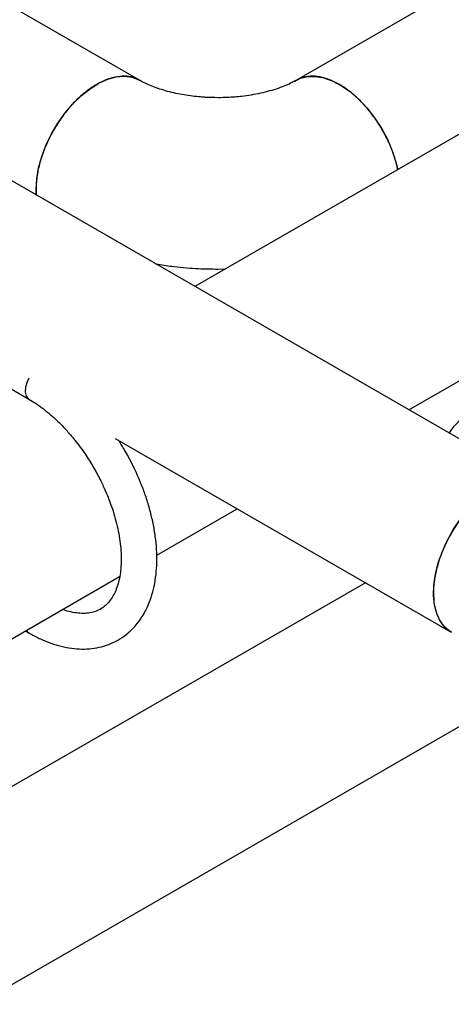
# Model space of a CAD drawing. Header units: millimetres. Extents: x 0 to 841, y 0 to 594.
# Tile 128 of 256: x 738.18 to 741.57, y 186.88 to 194.63. Entities that reach past the tile are written whole.
import ezdxf

# ---------------------------------------------------------------- set-up
doc = ezdxf.new("R2010")
doc.units = ezdxf.units.MM
doc.layers.add('TRAIT-FORT', color=4, linetype='Continuous', lineweight=25)

msp = doc.modelspace()

# ---------------------------------------------------------------- linework, layer by layer
at = {"layer": 'TRAIT-FORT', "color": 4, "linetype": 'Continuous', "lineweight": 25}
for p, q in [((739.1231, 194.1495), (731.8286, 198.3603)), ((742.2457, 190.9751), (730.5693, 197.7158)), ((744.8523, 196.7455), (740.3555, 194.1496)), ((744.8554, 195.5842), (739.5585, 192.5264)), ((739.7393, 192.6639), (739.7996, 192.6655)), ((741.2387, 191.5565), (742.559, 192.3187)), ((737.6064, 192.0143), (738.2527, 191.6412)), ((738.9321, 191.3315), (741.5718, 189.8077)), ((739.2576, 190.4128), (739.8906, 190.7782)), ((718.1287, 178.2154), (738.9666, 190.2448)), ((740.8978, 190.1968), (724.6926, 180.8419)), ((738.2264, 189.8175), (738.2527, 189.8024)), ((725.3666, 179.6744), (742.2045, 189.3945))]:
    msp.add_line(p, q, dxfattribs=at)
at = {"layer": 'TRAIT-FORT', "color": 4, "linetype": 'Continuous', "lineweight": 25, "flags": 128}
for points in [[(738.3112, 193.2465), (738.3096, 193.2907), (738.3147, 193.3737), (738.3298, 193.4609), (738.3546, 193.5503), (738.3887, 193.64), (738.4312, 193.7282), (738.4813, 193.8128), (738.5379, 193.8923), (738.5998, 193.9647), (738.6656, 194.0287), (738.734, 194.0828), (738.8036, 194.1258), (738.8727, 194.157), (738.94, 194.1755), (739.0041, 194.1811), (739.0634, 194.1735), (739.1169, 194.153), (739.1231, 194.1495)], [(740.3391, 194.1392), (740.3876, 194.1649), (740.4442, 194.179), (740.506, 194.18), (740.5719, 194.1679), (740.6403, 194.143), (740.7098, 194.1058), (740.779, 194.0571), (740.8463, 193.9979), (740.9104, 193.9295), (740.9697, 193.8534), (741.0232, 193.7711), (741.0697, 193.6845), (741.108, 193.5953), (741.1376, 193.5055), (741.152, 193.4463)], [(738.2541, 191.8052), (738.2398, 191.7771), (738.2267, 191.7351), (738.2241, 191.6961), (738.2321, 191.6642), (738.2499, 191.643), (738.2531, 191.641)], [(741.5554, 191.3736), (741.5945, 191.4273), (741.6531, 191.4876), (741.7195, 191.5361), (741.793, 191.5725), (741.873, 191.5962), (741.9586, 191.6072), (742.049, 191.6053), (742.1433, 191.5905), (742.2406, 191.563), (742.3398, 191.523), (742.44, 191.4709)], [(741.5718, 189.8077), (741.5657, 189.8113), (741.5212, 189.8474), (741.4849, 189.8951), (741.4577, 189.9533), (741.4401, 190.0209), (741.4325, 190.0963), (741.435, 190.1781), (741.4477, 190.2644), (741.4701, 190.3534), (741.5019, 190.4432), (741.5424, 190.5319), (741.5907, 190.6177), (741.6458, 190.6986), (741.7065, 190.7729), (741.7715, 190.8391), (741.8394, 190.8958), (741.9088, 190.9417)], [(738.2339, 189.8218), (738.2398, 189.8132), (738.2525, 189.8025)]]:
    msp.add_lwpolyline(points, dxfattribs=at)
at = {"layer": 'TRAIT-FORT', "color": 4, "linetype": 'Continuous', "lineweight": 25}
for points, knots in [([(739.1225, 194.1475), (739.1164, 194.1517), (739.092, 194.1685), (739.0402, 194.1805), (738.9687, 194.1826), (738.892, 194.1662), (738.8117, 194.1328), (738.7315, 194.0836), (738.652, 194.0192), (738.5771, 193.9426), (738.5074, 193.8545), (738.4463, 193.7591), (738.3943, 193.6573), (738.3538, 193.5539), (738.3252, 193.4497), (738.3123, 193.3622), (738.3081, 193.2933), (738.3115, 193.2603), (738.313, 193.2454)], [0, 0, 0, 0, 0.023314, 0.093326, 0.161364, 0.231376, 0.299414, 0.369426, 0.437464, 0.507476, 0.575514, 0.645526, 0.713564, 0.783576, 0.851614, 0.921626, 0.964733, 1, 1, 1, 1]), ([(741.1506, 193.4455), (741.148, 193.4597), (741.1394, 193.5072), (741.111, 193.5917), (741.067, 193.6944), (741.0111, 193.7946), (740.9469, 193.8874), (740.8749, 193.9718), (740.7983, 194.044), (740.718, 194.1033), (740.6378, 194.1468), (740.5583, 194.1742), (740.4835, 194.1838), (740.4138, 194.1772), (740.3747, 194.1585), (740.3551, 194.1491)], [0, 0, 0, 0, 0.0341533, 0.1136522, 0.1954566, 0.2749556, 0.35676, 0.4362589, 0.5180633, 0.5975623, 0.6793667, 0.7588657, 0.8406701, 0.920169, 1, 1, 1, 1]), ([(739.7393, 194.0119), (739.7068, 194.0125), (739.661, 194.0132), (739.5941, 194.0181), (739.5376, 194.0239), (739.4723, 194.0334), (739.4069, 194.046), (739.3426, 194.0617), (739.2818, 194.0799), (739.2257, 194.1001), (739.1765, 194.1214), (739.1423, 194.1383), (739.1274, 194.1473), (739.1238, 194.1495)], [0, 0, 0, 0, 0.130739, 0.184528, 0.273205, 0.364573, 0.461538, 0.561314, 0.662627, 0.764482, 0.866225, 0.967505, 1, 1, 1, 1]), ([(740.3549, 194.1496), (740.3442, 194.1435), (740.3201, 194.1298), (740.2718, 194.1078), (740.2127, 194.0851), (740.1462, 194.0644), (740.0746, 194.0465), (740.0008, 194.0324), (739.9331, 194.0229), (739.8711, 194.0169), (739.8088, 194.0128), (739.7642, 194.0123), (739.7393, 194.0119)], [0, 0, 0, 0, 0.087391, 0.197694, 0.309375, 0.421958, 0.534291, 0.64362, 0.746536, 0.820256, 0.89932, 1, 1, 1, 1]), ([(739.2492, 192.705), (739.2558, 192.7037), (739.3031, 192.6947), (739.3848, 192.6845), (739.4908, 192.6737), (739.6062, 192.6658), (739.6883, 192.6647), (739.7393, 192.6639)], [0, 0, 0, 0, 0.041392, 0.297675, 0.502458, 0.69134, 1, 1, 1, 1]), ([(738.2528, 191.6405), (738.2703, 191.6302), (738.3103, 191.6067), (738.3736, 191.5605), (738.441, 191.5043), (738.5063, 191.4418), (738.5673, 191.3759), (738.6208, 191.3114), (738.6656, 191.2518), (738.7135, 191.1827), (738.7652, 191.0993), (738.8087, 191.0182), (738.8426, 190.9476), (738.8692, 190.8868), (738.8973, 190.8142), (738.9224, 190.7386), (738.9438, 190.6607), (738.9606, 190.5823), (738.9723, 190.5049), (738.9787, 190.4299), (738.9795, 190.3583), (738.9749, 190.2909), (738.965, 190.2288), (738.9503, 190.1723), (738.9309, 190.1219), (738.9071, 190.0777), (738.8787, 190.0396), (738.845, 190.0072), (738.8054, 189.9816), (738.76, 189.9641), (738.71, 189.9552), (738.6566, 189.9544), (738.5991, 189.9624), (738.553, 189.9731), (738.5252, 189.984), (738.519, 189.9864)], [0, 0, 0, 0, 0.025778, 0.058828, 0.091761, 0.124361, 0.156122, 0.185544, 0.209847, 0.231098, 0.269299, 0.306806, 0.322065, 0.347286, 0.373313, 0.401038, 0.429726, 0.459068, 0.488822, 0.518826, 0.548977, 0.579232, 0.609614, 0.64021, 0.671211, 0.702988, 0.73617, 0.771792, 0.811398, 0.851505, 0.888305, 0.923139, 0.95696, 0.990304, 1, 1, 1, 1]), ([(738.2527, 189.8029), (738.257, 189.8002), (738.2876, 189.7813), (738.3457, 189.7533), (738.4264, 189.7198), (738.5078, 189.6954), (738.589, 189.6797), (738.6694, 189.6735), (738.7485, 189.6773), (738.8255, 189.6915), (738.8998, 189.7166), (738.9704, 189.753), (739.0366, 189.8015), (739.0946, 189.86), (739.1437, 189.9268), (739.1837, 189.9998), (739.2155, 190.0804), (739.2389, 190.1674), (739.2537, 190.26), (739.26, 190.3571), (739.258, 190.4574), (739.248, 190.5601), (739.2304, 190.6638), (739.2058, 190.7672), (739.1754, 190.8675), (739.1417, 190.9602), (739.1081, 191.0402), (739.0739, 191.1136), (739.0408, 191.1779), (739.0025, 191.2472), (738.9751, 191.2904), (738.9586, 191.3162)], [0, 0, 0, 0, 0.005839, 0.041634, 0.077689, 0.113923, 0.150269, 0.18667, 0.223115, 0.259683, 0.296576, 0.334136, 0.372827, 0.413098, 0.450398, 0.488334, 0.526837, 0.565727, 0.604789, 0.64384, 0.68272, 0.721322, 0.759543, 0.79719, 0.833822, 0.868162, 0.89758, 0.921262, 0.949133, 0.969522, 1, 1, 1, 1]), ([(742.2452, 190.973), (742.2391, 190.9772), (742.2146, 190.994), (742.1628, 191.006), (742.0913, 191.0081), (742.0146, 190.9917), (741.9344, 190.9583), (741.8541, 190.9092), (741.7746, 190.8448), (741.6997, 190.7682), (741.63, 190.6801), (741.5689, 190.5847), (741.5169, 190.4829), (741.4764, 190.3794), (741.4479, 190.2754), (741.4345, 190.1876), (741.4308, 190.1043), (741.4367, 190.0265), (741.4566, 189.9481), (741.49, 189.8822), (741.5287, 189.8348), (741.5605, 189.8165), (741.573, 189.8093)], [0, 0, 0, 0, 0.0181365, 0.0725611, 0.1254519, 0.1798765, 0.2327672, 0.2871918, 0.3400826, 0.3945071, 0.4473979, 0.5018225, 0.5547132, 0.6091378, 0.6620286, 0.7164532, 0.7499637, 0.8028545, 0.857279, 0.9101698, 0.9645944, 1, 1, 1, 1])]:
    msp.add_open_spline(points, degree=3, knots=knots, dxfattribs=at)

doc.saveas('drawing.dxf')
